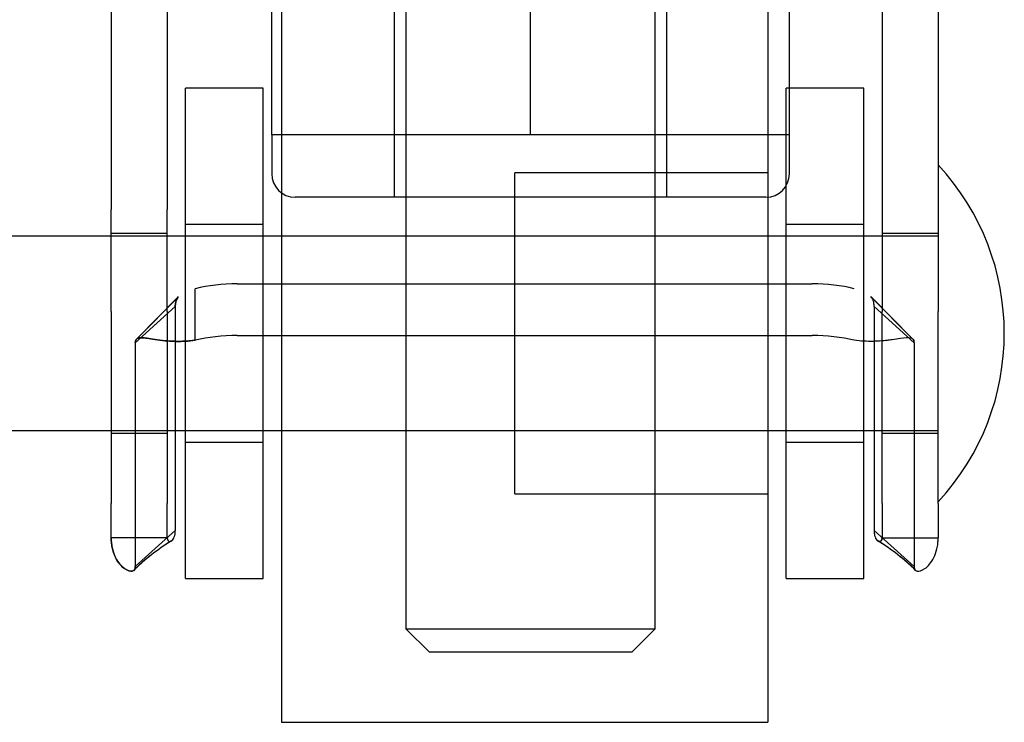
# Model space of a CAD drawing. Header units: inches. Extents: x 1 to 359, y -2 to 239.
# Tile 22 of 83: x 118.378 to 119.643, y 34.491 to 35.394. Entities that reach past the tile are written whole.
import ezdxf
from ezdxf.lldxf.tags import DXFTag

# ---------------------------------------------------------------- set-up
doc = ezdxf.new("R2010")
doc.units = ezdxf.units.IN
doc.header["$MEASUREMENT"] = 0
for name, color, linetype in [('COM70839-3', 7, 'Continuous'), ('Default', 7, 'Continuous'), ('HAN13068', 7, 'Continuous'), ('HAN13068_NUT', 7, 'Continuous'), ('ROL87452', 7, 'Continuous'), ('RVT17786', 7, 'Continuous'), ('WAF25376', 7, 'Continuous')]:
    doc.layers.add(name, color=color, linetype=linetype)
tags = doc.linetypes.add('HIDDEN2', pattern=[0.1875, 0.125, -0.0625]).pattern_tags.tags
tags[6:7] = [DXFTag(74, 4), DXFTag(75, 0), DXFTag(340, '0'), DXFTag(46, 0.0), DXFTag(50, 0.0), DXFTag(44, 0.0), DXFTag(45, 0.0)]
tags[4:5] = [DXFTag(74, 4), DXFTag(75, 0), DXFTag(340, '0'), DXFTag(46, 0.0), DXFTag(50, 0.0), DXFTag(44, 0.0), DXFTag(45, 0.0)]

# ---------------------------------------------------------------- blocks, each defined once
blk = doc.blocks.new('SE2')
at = {"layer": 'COM70839-3', "color": 7, "linetype": 'HIDDEN2'}
for p, q in [((118.4956, 36.2472), (118.4956, 35.1502)), ((118.5676, 36.2472), (118.5676, 35.1502)), ((119.486, 36.2472), (119.486, 35.1502)), ((119.558, 36.2472), (119.558, 35.1502)), ((118.4956, 35.019), (118.4956, 35.1502)), ((118.5676, 35.019), (118.5676, 35.1502)), ((119.486, 35.1502), (119.486, 35.019)), ((119.558, 35.1502), (119.558, 35.019)), ((118.5676, 35.1195), (118.4956, 35.1195)), ((119.558, 35.1195), (119.486, 35.1195)), ((118.6575, 35.0545), (119.3961, 35.0545)), ((118.6036, 34.9821), (118.6036, 35.0484)), ((118.5816, 35.0377), (118.5289, 34.9842)), ((118.5815, 35.0376), (118.529, 34.9842)), ((119.5247, 34.9842), (119.472, 35.0377)), ((119.5246, 34.9842), (119.4721, 35.0376)), ((118.4956, 35.019), (118.4956, 34.7723)), ((118.5779, 35.0254), (118.5265, 34.979)), ((118.5676, 35.019), (118.5676, 34.7723)), ((118.5779, 35.0254), (118.5779, 34.7375)), ((119.4757, 35.0254), (119.5271, 34.979)), ((119.4757, 35.0254), (119.4757, 34.7375)), ((119.486, 34.7723), (119.486, 35.019)), ((119.558, 34.7723), (119.558, 35.019)), ((118.5265, 34.979), (118.5265, 34.6911)), ((118.6575, 34.9883), (119.3961, 34.9883)), ((119.5271, 34.979), (119.5271, 34.6911)), ((118.4956, 34.8625), (118.5676, 34.8625)), ((119.486, 34.8625), (119.558, 34.8625)), ((118.4956, 34.7281), (118.4956, 34.7723)), ((118.5676, 34.7281), (118.5676, 34.7723)), ((119.486, 34.7723), (119.486, 34.7281)), ((119.558, 34.7723), (119.558, 34.7281)), ((118.5779, 34.7375), (118.5265, 34.6911)), ((119.4757, 34.7375), (119.5271, 34.6911)), ((118.5676, 34.7281), (118.4956, 34.7281)), ((119.486, 34.7281), (119.558, 34.7281))]:
    blk.add_line(p, q, dxfattribs=at)
for centre, radius, start, end in [((118.7179, 34.4882), 0.2769, 121.5848, 134.4351), ((118.7177, 34.4885), 0.2765, 121.5807, 123.9893), ((119.3359, 34.4885), 0.2765, 45.5494, 58.4193), ((119.3357, 34.4882), 0.2769, 56.0103, 58.4152), ((118.7177, 34.4885), 0.2765, 128.7597, 134.4506), ((119.3357, 34.4882), 0.2769, 45.5649, 51.2461)]:
    blk.add_arc(centre, radius, start, end, dxfattribs=at)
for centre, major_axis, start_param, end_param in [((118.6575, 35.0155), (-0.1, 0), 4.712389, 5.281717), ((119.3961, 35.0155), (0.1, 0), 1.001468, 1.570796), ((118.6575, 34.9492), (0.1, 0), 1.570796, 2.140125), ((119.3961, 34.9492), (0.1, 0), 1.001468, 1.570796)]:
    blk.add_ellipse(centre, major_axis=major_axis, ratio=0.390626, start_param=start_param, end_param=end_param, dxfattribs=at)
for points, knots in [([(118.5779, 35.0254), (118.5779, 35.0259), (118.5779, 35.0264), (118.5779, 35.027), (118.578, 35.0272), (118.578, 35.0275), (118.578, 35.0276), (118.578, 35.0286), (118.5781, 35.0293), (118.5784, 35.0313), (118.5788, 35.0327), (118.5799, 35.0355), (118.5809, 35.0369), (118.582, 35.0382)], [0, 0, 0, 0, 0.03125, 0.03125, 0.046875, 0.046875, 0.0625, 0.0625, 0.125, 0.125, 0.25, 0.25, 0.4245245, 0.4245245, 0.4245245, 0.4245245]), ([(119.4757, 35.0254), (119.4757, 35.0259), (119.4757, 35.0264), (119.4756, 35.027), (119.4756, 35.0272), (119.4756, 35.0275), (119.4756, 35.0276), (119.4755, 35.0286), (119.4755, 35.0293), (119.4751, 35.0313), (119.4748, 35.0327), (119.4736, 35.0355), (119.4727, 35.0369), (119.4715, 35.0382)], [0, 0, 0, 0, 0.03125, 0.03125, 0.046875, 0.046875, 0.0625, 0.0625, 0.125, 0.125, 0.25, 0.25, 0.4245245, 0.4245245, 0.4245245, 0.4245245]), ([(118.5265, 34.979), (118.5266, 34.9798), (118.5267, 34.9812), (118.5274, 34.9831), (118.5287, 34.9843), (118.5326, 34.9859), (118.541, 34.9849), (118.5529, 34.983), (118.5613, 34.9819), (118.5693, 34.9811), (118.5792, 34.9806), (118.5909, 34.9807), (118.5993, 34.9816), (118.6036, 34.9821)], [0, 0, 0, 0, 0.049102, 0.098523, 0.149018, 0.200844, 0.426475, 0.554365, 0.622319, 0.692911, 0.79099, 0.893216, 1, 1, 1, 1]), ([(118.6036, 34.9821), (118.602, 34.9819), (118.5988, 34.9815), (118.5925, 34.9809), (118.5849, 34.9806), (118.5764, 34.9807), (118.5661, 34.9813), (118.5548, 34.9827), (118.544, 34.9845), (118.5359, 34.9855), (118.531, 34.9853), (118.5282, 34.984), (118.5267, 34.9821), (118.5266, 34.98), (118.5265, 34.979)], [0, 0, 0, 0, 0.040175, 0.080102, 0.158226, 0.23381, 0.30692, 0.445198, 0.573002, 0.690655, 0.799398, 0.868041, 0.934412, 1, 1, 1, 1]), ([(119.5271, 34.979), (119.527, 34.9798), (119.5269, 34.9812), (119.5262, 34.9831), (119.5248, 34.9843), (119.5209, 34.9859), (119.5126, 34.9849), (119.5007, 34.983), (119.4923, 34.9819), (119.4842, 34.9811), (119.4744, 34.9806), (119.4626, 34.9807), (119.4543, 34.9816), (119.45, 34.9821)], [0, 0, 0, 0, 0.049102, 0.098523, 0.149018, 0.200844, 0.426475, 0.554365, 0.622319, 0.692911, 0.79099, 0.893216, 1, 1, 1, 1]), ([(119.5246, 34.9843), (119.5248, 34.9842), (119.5257, 34.9836), (119.5268, 34.9821), (119.527, 34.98), (119.5271, 34.979)], [0.8439358, 0.8439358, 0.8439358, 0.8439358, 0.868041, 0.9344119, 1, 1, 1, 1]), ([(118.5676, 34.7281), (118.5676, 34.7279), (118.5676, 34.7274), (118.5678, 34.7264), (118.5681, 34.7253), (118.5687, 34.7244), (118.5703, 34.7231), (118.5735, 34.7237), (118.5761, 34.7275), (118.5772, 34.731), (118.5776, 34.733), (118.5778, 34.7352), (118.5779, 34.7367), (118.5779, 34.7375)], [0, 0, 0, 0, 0.026381, 0.052905, 0.106971, 0.162948, 0.220486, 0.464488, 0.727123, 0.794792, 0.862936, 0.931376, 1, 1, 1, 1]), ([(119.4757, 34.7375), (119.4757, 34.7367), (119.4758, 34.7352), (119.476, 34.733), (119.4764, 34.731), (119.4775, 34.7275), (119.48, 34.7237), (119.4833, 34.7231), (119.4849, 34.7244), (119.4855, 34.7253), (119.4858, 34.7264), (119.486, 34.7274), (119.486, 34.7279), (119.486, 34.7281)], [0, 0, 0, 0, 0.068623, 0.137063, 0.205208, 0.272877, 0.535512, 0.779514, 0.837052, 0.893029, 0.947093, 0.973617, 1, 1, 1, 1]), ([(118.4956, 34.7281), (118.4956, 34.7272), (118.4956, 34.7265), (118.4956, 34.7256), (118.4957, 34.7253), (118.4957, 34.7249), (118.4957, 34.7248), (118.4958, 34.7231), (118.4959, 34.7221), (118.4963, 34.7184), (118.4967, 34.7162), (118.4981, 34.71), (118.4995, 34.7061), (118.5045, 34.6961), (118.5087, 34.6914), (118.5166, 34.6858), (118.5202, 34.6849), (118.5239, 34.6857), (118.5249, 34.6863), (118.5257, 34.6875), (118.5258, 34.6877), (118.526, 34.6882), (118.526, 34.6883), (118.5261, 34.6886), (118.5262, 34.6889), (118.5263, 34.6894), (118.5264, 34.6901), (118.5265, 34.6911)], [0, 0, 0, 0, 0.015625, 0.015625, 0.023438, 0.023438, 0.03125, 0.03125, 0.0625, 0.0625, 0.125, 0.125, 0.25, 0.25, 0.5, 0.5, 0.75, 0.75, 0.875, 0.875, 0.90625, 0.90625, 0.921875, 0.921875, 0.9375, 0.9375, 1, 1, 1, 1]), ([(118.5265, 34.6911), (118.5264, 34.6906), (118.5264, 34.6902), (118.5263, 34.6897), (118.5263, 34.6895), (118.5262, 34.6892), (118.5262, 34.6892), (118.526, 34.6883), (118.5258, 34.6877), (118.5249, 34.6863), (118.5239, 34.6857), (118.5201, 34.6849), (118.5166, 34.6858), (118.5087, 34.6914), (118.5045, 34.6961), (118.4996, 34.7061), (118.4981, 34.7101), (118.4969, 34.7152), (118.4967, 34.7162), (118.4963, 34.7185), (118.4961, 34.7199), (118.4959, 34.7214), (118.4959, 34.722), (118.4958, 34.7229), (118.4958, 34.7232), (118.4957, 34.7238), (118.4957, 34.7243), (118.4957, 34.7252), (118.4956, 34.7264), (118.4956, 34.7281)], [0, 0, 0, 0, 0.03125, 0.03125, 0.046875, 0.046875, 0.0625, 0.0625, 0.125, 0.125, 0.25, 0.25, 0.5, 0.5, 0.75, 0.75, 0.875, 0.875, 0.90625, 0.90625, 0.9375, 0.9375, 0.953125, 0.953125, 0.960938, 0.960938, 0.96875, 0.96875, 1, 1, 1, 1]), ([(119.486, 34.7281), (119.486, 34.7279), (119.486, 34.7274), (119.4858, 34.7264), (119.4855, 34.7253), (119.4849, 34.7244), (119.4834, 34.7231), (119.4817, 34.7234), (119.4805, 34.7242)], [0, 0, 0, 0, 0.0263814, 0.0529045, 0.1069707, 0.1629481, 0.2204857, 0.4525007, 0.4525007, 0.4525007, 0.4525007]), ([(119.5271, 34.6911), (119.5272, 34.6906), (119.5272, 34.6902), (119.5273, 34.6897), (119.5273, 34.6895), (119.5274, 34.6892), (119.5274, 34.6892), (119.5276, 34.6883), (119.5278, 34.6877), (119.5287, 34.6863), (119.5297, 34.6857), (119.5335, 34.6849), (119.537, 34.6858), (119.5449, 34.6914), (119.5491, 34.6961), (119.554, 34.7061), (119.5555, 34.7101), (119.5567, 34.7152), (119.5569, 34.7162), (119.5573, 34.7185), (119.5575, 34.7199), (119.5576, 34.7214), (119.5577, 34.722), (119.5578, 34.7229), (119.5578, 34.7232), (119.5578, 34.7238), (119.5579, 34.7243), (119.5579, 34.7252), (119.558, 34.7264), (119.558, 34.7281)], [0, 0, 0, 0, 0.03125, 0.03125, 0.046875, 0.046875, 0.0625, 0.0625, 0.125, 0.125, 0.25, 0.25, 0.5, 0.5, 0.75, 0.75, 0.875, 0.875, 0.90625, 0.90625, 0.9375, 0.9375, 0.953125, 0.953125, 0.960938, 0.960938, 0.96875, 0.96875, 1, 1, 1, 1])]:
    blk.add_open_spline(points, degree=3, knots=knots, dxfattribs=at)
blk.add_open_spline([(118.5812, 35.0372), (118.5789, 35.0343), (118.5779, 35.0304), (118.5779, 35.0254)], degree=3, dxfattribs=at)
at = {"layer": 'HAN13068', "color": 7, "linetype": 'HIDDEN2'}
for p, q in [((118.8743, 35.571), (118.8743, 34.611)), ((119.1943, 34.611), (119.1943, 35.571)), ((118.8743, 34.611), (119.1943, 34.611)), ((118.8743, 34.611), (118.9043, 34.581)), ((119.1643, 34.581), (119.1943, 34.611)), ((119.1643, 34.581), (118.9043, 34.581))]:
    blk.add_line(p, q, dxfattribs=at)
at = {"layer": 'HAN13068_NUT', "color": 7, "linetype": 'HIDDEN2'}
for p, q in [((118.7018, 35.246), (118.7018, 35.571)), ((118.8593, 35.571), (118.8593, 35.166)), ((119.0343, 35.246), (119.0343, 35.571)), ((119.2093, 35.166), (119.2093, 35.571)), ((119.3668, 35.246), (119.3668, 35.571)), ((118.868, 35.246), (118.7018, 35.246)), ((118.7018, 35.246), (118.7018, 35.196)), ((119.0343, 35.246), (118.868, 35.246)), ((119.2005, 35.246), (119.0343, 35.246)), ((119.3668, 35.246), (119.2005, 35.246)), ((119.3668, 35.196), (119.3668, 35.246)), ((119.3368, 35.166), (118.7318, 35.166))]:
    blk.add_line(p, q, dxfattribs=at)
for centre, start, end in [((118.7318, 35.196), 180, 270), ((119.3368, 35.196), 270, 0)]:
    blk.add_arc(centre, 0.03, start, end, dxfattribs=at)
at = {"layer": 'ROL87452', "color": 7, "linetype": 'HIDDEN2'}
for p, q in [((118.7143, 35.491), (118.7143, 34.491)), ((119.3393, 35.491), (119.3393, 34.491)), ((119.0143, 34.7845), (119.0143, 35.1975)), ((119.3393, 35.1975), (119.0143, 35.1975)), ((119.0143, 35.116), (118.7143, 35.116)), ((118.7143, 34.866), (119.0143, 34.866)), ((119.0143, 34.7845), (119.3393, 34.7845)), ((118.7143, 34.491), (119.3393, 34.491))]:
    blk.add_line(p, q, dxfattribs=at)
at = {"layer": 'RVT17786', "color": 7, "linetype": 'HIDDEN2'}
for p, q in [((119.558, 35.116), (118.348, 35.116)), ((118.348, 34.866), (119.558, 34.866))]:
    blk.add_line(p, q, dxfattribs=at)
blk.add_arc((119.3248, 34.991), 0.3182, 317.1291, 42.8709, dxfattribs=at)
at = {"layer": 'WAF25376', "color": 7, "linetype": 'HIDDEN2'}
for p, q in [((118.5909, 34.676), (118.5909, 35.306)), ((118.6909, 35.306), (118.5909, 35.306)), ((118.6909, 34.676), (118.6909, 35.306)), ((119.3626, 34.676), (119.3626, 35.306)), ((119.4626, 35.306), (119.3626, 35.306)), ((119.4626, 34.676), (119.4626, 35.306)), ((118.6909, 35.131), (118.5909, 35.131)), ((119.4626, 35.131), (119.3626, 35.131)), ((118.5909, 34.851), (118.6909, 34.851)), ((119.3626, 34.851), (119.4626, 34.851)), ((118.5909, 34.676), (118.6909, 34.676)), ((119.3626, 34.676), (119.4626, 34.676))]:
    blk.add_line(p, q, dxfattribs=at)

msp = doc.modelspace()

# ---------------------------------------------------------------- block references
at = {"layer": 'Default'}
msp.add_blockref('SE2', (0, 0), dxfattribs=at)

doc.saveas('drawing.dxf')
